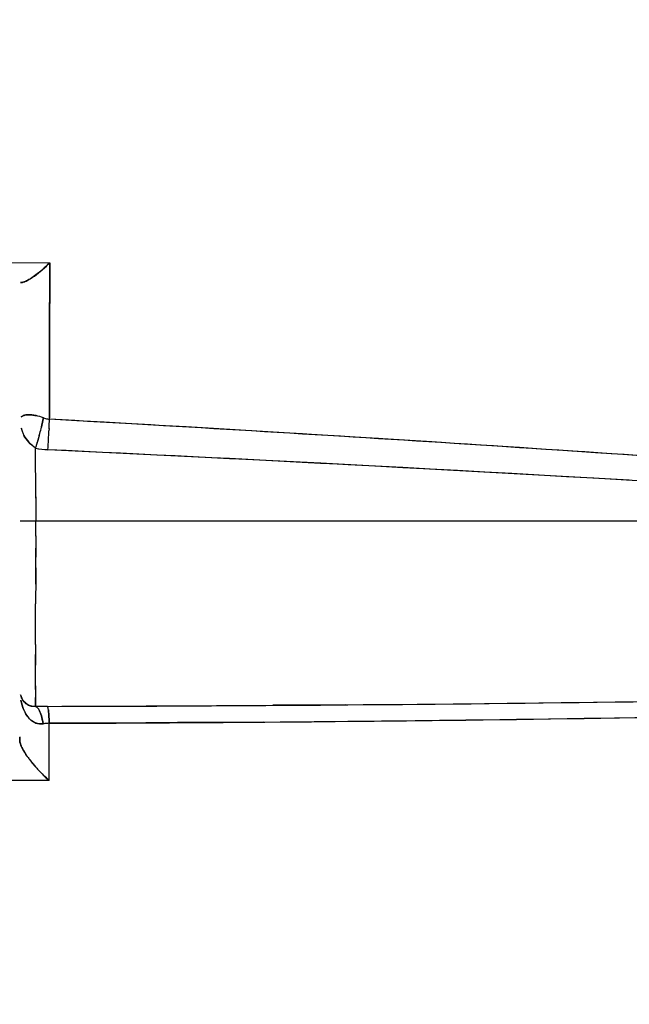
# Model space of a CAD drawing. Header units: millimetres. Extents: x 4086 to 10416, y 123 to 1549.
# Tile 26 of 256: x 6748.24 to 6753.17, y 762.54 to 770.51. Entities that reach past the tile are written whole.
import ezdxf

# ---------------------------------------------------------------- set-up
doc = ezdxf.new("R2010")
doc.units = ezdxf.units.MM
doc.layers.add('外形图', color=7, linetype='Continuous')
doc.layers.add('尺寸标注', color=7, linetype='Continuous')
doc.styles.add('思源黑', font='SourceHanSansCN-Normal.ttf')
doc.dimstyles.new('尺寸标注_1_4比例中六', dxfattribs={"dimtxt": 10, "dimasz": 8, "dimexe": 2, "dimexo": 1.5, "dimgap": 1, "dimtad": 1, "dimdec": 1, "dimlfac": 4, "dimdsep": 46, "dimtxsty": '思源黑', "dimcen": 0.09, "dimadec": 0, "dimazin": 0, "dimtp": 0.01, "dimtm": 0.01, "dimtfac": 1, "dimtdec": 1, "dimtofl": 0, "dimtmove": 0, "dimatfit": 3, "dimfxl": 1, "dimtolj": 1, "dimarcsym": 0})

# ---------------------------------------------------------------- blocks, each defined once
blk = doc.blocks.new('*D633')
at = {"layer": 'Defpoints', "color": 0}
for p in [(6787.9611, 1067.7451), (6648.5282, 887.75), (6787.9611, 754.6585)]:
    blk.add_point(p, dxfattribs=at)
at = {"layer": '尺寸标注', "color": 0, "lineweight": -2}
for p, q in [((6648.5282, 889.25), (6648.5282, 1069.7451)), ((6787.9611, 756.1585), (6787.9611, 1069.7451)), ((6656.5282, 1067.7451), (6779.9611, 1067.7451))]:
    blk.add_line(p, q, dxfattribs=at)
at = {"layer": '尺寸标注', "color": 0}
for points in [[(6656.5282, 1069.0785), (6656.5282, 1066.4118), (6648.5282, 1067.7451)], [(6779.9611, 1066.4118), (6779.9611, 1069.0785), (6787.9611, 1067.7451)]]:
    blk.add_solid(points, dxfattribs=at)
at = {"layer": '尺寸标注', "color": 0, "insert": (6718.2446, 1073.9296), "char_height": 10, "attachment_point": 5, "style": '思源黑'}
blk.add_mtext('\\A1;557.3', dxfattribs=at)

msp = doc.modelspace()

# ---------------------------------------------------------------- linework, layer by layer
at = {"layer": '外形图', "color": 7, "linetype": 'Continuous'}
for p, q in [((6747.096, 768.5428), (6748.4829, 768.5413)), ((6748.4263, 768.4881), (6748.4237, 768.4859)), ((6748.4705, 768.5291), (6748.4695, 768.5282)), ((6748.3031, 768.3984), (6748.303, 768.3983)), ((6748.2566, 768.382), (6748.2453, 768.382)), ((6748.4812, 767.2752), (6748.4812, 767.2869)), ((6748.4778, 767.1989), (6748.4769, 767.1811)), ((6748.3694, 766.6443), (6748.3692, 767.0418)), ((6748.3694, 766.636), (6748.3694, 766.6476)), ((6748.3694, 766.6469), (6748.3694, 766.4494)), ((6755.7434, 766.4494), (6748.2442, 766.4494)), ((6748.3694, 766.33), (6748.3694, 766.4494)), ((6748.3694, 766.3307), (6748.3694, 766.1578)), ((6748.3694, 766.1574), (6748.3694, 766.2321)), ((6748.3693, 765.9845), (6748.3694, 766.1582)), ((6748.3693, 766.073), (6748.3693, 765.9398)), ((6748.3693, 765.9408), (6748.3692, 765.8365)), ((6748.3693, 765.9395), (6748.3693, 765.9845)), ((6748.3692, 765.8682), (6748.3691, 765.7814)), ((6748.3689, 765.5829), (6748.3691, 765.7816)), ((6748.3688, 765.4523), (6748.3689, 765.5836)), ((6748.3688, 765.4523), (6748.3684, 765.2858)), ((6748.3684, 765.2852), (6748.3686, 765.3713)), ((6748.3682, 765.1932), (6748.3684, 765.2861)), ((6748.3679, 765.0881), (6748.3682, 765.1935)), ((6748.3678, 765.0681), (6748.3676, 765.0223)), ((6748.368, 765.1177), (6748.3678, 765.0681)), ((6748.2516, 765.0333), (6748.2477, 765.0461)), ((6748.2535, 765.0279), (6748.2491, 765.0413)), ((6748.2844, 764.9809), (6748.2745, 764.9914)), ((6748.286, 764.9794), (6748.2764, 764.9892)), ((6748.2864, 764.979), (6748.2769, 764.9885)), ((6748.3676, 765.0223), (6748.3676, 765.017)), ((6748.3108, 764.9628), (6748.2977, 764.9703)), ((6748.3284, 764.956), (6748.3108, 764.9628)), ((6748.3324, 764.9549), (6748.3128, 764.9618)), ((6748.3328, 764.9547), (6748.3669, 764.9511)), ((6748.3371, 764.9537), (6748.3669, 764.9511)), ((6748.3671, 764.9583), (6748.367, 764.9527)), ((6750.8729, 764.9648), (6750.2877, 764.9606)), ((6748.4781, 764.3514), (6748.4785, 764.8151)), ((6749.2594, 764.8188), (6748.4785, 764.8151)), ((6749.5162, 764.8203), (6749.2594, 764.8188)), ((6750.211, 764.8253), (6749.5162, 764.8203)), ((6748.2408, 764.705), (6748.241, 764.6758)), ((6748.241, 764.6763), (6748.241, 764.6682)), ((6748.4782, 764.3513), (6747.0911, 764.3518))]:
    msp.add_line(p, q, dxfattribs=at)
for points in [[(6748.2764, 764.9892), (6748.2684, 764.9995), (6748.2617, 765.0104), (6748.256, 765.022), (6748.2514, 765.0339)], [(6748.2769, 764.9885), (6748.269, 764.9987), (6748.2621, 765.0096), (6748.2563, 765.0212), (6748.2516, 765.0333)], [(6748.2745, 764.9914), (6748.2663, 765.0027), (6748.2593, 765.015), (6748.2535, 765.0279)], [(6748.3108, 764.9628), (6748.2964, 764.9711), (6748.2844, 764.9809)], [(6748.3128, 764.9618), (6748.2979, 764.9701), (6748.286, 764.9794)]]:
    msp.add_lwpolyline(points, dxfattribs=at)
for centre, radius, start, end in [((6747.7065, 769.2968), 1.0826, 310.41535, 311.67047), ((6747.7164, 769.2854), 1.0675, 310.4063, 311.49814), ((6746.9828, 770.0748), 2.1454, 313.86971, 314.36863), ((6746.9744, 770.0832), 2.1571, 313.91086, 314.37223), ((6747.8775, 769.1181), 0.8362, 315.20655, 316.39879), ((6746.9334, 770.1238), 2.2148, 314.11261, 314.39651), ((6748.2326, 768.5069), 0.1285, 289.07298, 292.00075), ((6748.3036, 767.2124), 0.0979, 102.40734, 105.97828), ((6748.3036, 767.2122), 0.098, 102.38404, 105.94962), ((6748.294, 766.9319), 0.3807, 68.7913, 78.25769), ((6748.2951, 766.9359), 0.3766, 68.7137, 78.18999), ((6748.294, 766.9316), 0.381, 68.79547, 78.15306), ((6748.4991, 767.4579), 0.1838, 248.51178, 253.94652), ((6748.4982, 767.4557), 0.1815, 248.52886, 254.03173), ((6748.5076, 767.2668), 0.2633, 193.52044, 201.47044), ((6748.5074, 767.2671), 0.2631, 194.12872, 201.53352), ((6746.3838, 767.6847), 2.0867, 345.45119, 346.89056), ((6746.4304, 767.6726), 2.0385, 345.44922, 346.89385), ((6748.4964, 767.4494), 0.1749, 254.022, 259.55609), ((6748.4958, 767.4464), 0.1719, 253.9552, 259.58818), ((6748.4946, 767.44), 0.1653, 259.59829, 265.36081), ((6748.4945, 767.4391), 0.1644, 259.54755, 265.3409), ((6740.4762, 767.5954), 8.0114, 357.15672, 357.70994), ((6740.4971, 767.5945), 7.9904, 357.16238, 357.71013), ((6724.1363, 333.6562), 434.3019, 86.353887, 86.786586), ((6724.7695, 344.0676), 423.8714, 86.349813, 86.79316), ((6728.9277, 412.9944), 354.82, 85.697737, 86.840934), ((6748.5107, 767.2685), 0.2668, 201.56228, 207.66094), ((6748.4993, 767.2635), 0.2543, 201.46843, 207.86297), ((6746.3772, 767.6815), 2.0922, 342.19878, 344.58152), ((6746.3448, 767.6911), 2.126, 342.60139, 344.58237), ((6746.2418, 767.7217), 2.2334, 344.50996, 345.44682), ((6746.2117, 767.7289), 2.2643, 344.55556, 345.46064), ((6737.4332, 767.7425), 11.0579, 356.72973, 357.08993), ((6737.45, 767.7417), 11.0411, 356.73814, 357.09011), ((6746.6133, 767.6078), 1.8449, 342.13611, 342.57892), ((6737.8259, 767.7172), 10.6644, 356.29497, 356.75462), ((6737.8462, 767.7159), 10.6441, 356.29479, 356.74621), ((6730.9927, 441.1545), 326.5852, 86.057849, 86.354994), ((6729.8188, 423.2063), 344.5717, 86.068296, 86.34993), ((6748.4947, 767.5786), 0.5512, 256.84375, 267.2322), ((6725.6506, 287.6117), 479.959, 86.712956, 87.275113), ((6726.6758, 307.1046), 460.4394, 86.701228, 87.287216), ((6728.57, 344.1883), 423.3077, 86.348084, 87.305751), ((6728.62, 345.0703), 422.4242, 86.347238, 87.306908), ((6747.6745, 1157.657), 392.7059, 270.11545, 271.1463), ((6747.6748, 1157.6526), 392.7015, 270.1154, 271.146262), ((6748.2518, 1120.2812), 355.3261, 270.422652, 271.173788), ((6748.3157, 1115.6956), 350.7401, 270.417753, 271.178711), ((6748.54, 765.0377), 0.2899, 203.30597, 208.04975), ((6748.5404, 765.0378), 0.2903, 203.40876, 208.03172), ((6748.3583, 765.0618), 0.1099, 238.96334, 244.28825), ((6748.36, 765.0638), 0.1124, 244.03327, 252.27043), ((6748.3614, 765.068), 0.1169, 252.23705, 255.82235), ((6748.1696, 764.9578), 0.1974, 358.24892, 358.50671), ((6748.2099, 764.9567), 0.1572, 357.96679, 358.53845), ((6748.2462, 764.9555), 0.1208, 357.9284, 358.25082), ((6748.5308, 751.5074), 13.4447, 90.55849, 90.69831), ((6748.5046, 754.1855), 10.7665, 90.38324, 90.55831), ((6748.4934, 755.8594), 9.0926, 90.17416, 90.38309), ((6746.9786, 1268.8954), 503.9457, 270.169088, 270.376233), ((6746.9887, 1266.5321), 501.5823, 270.168727, 270.376848), ((6748.1375, 764.8852), 0.3366, 6.69749, 7.96097), ((6748.1363, 764.885), 0.3378, 6.69904, 7.93766), ((6747.6428, 1092.871), 328.0563, 270.282343, 271.353598), ((6747.6727, 1092.1184), 327.3033, 270.322729, 271.312463), ((6748.493, 764.3818), 0.4336, 94.63625, 98.47522), ((6748.4927, 764.3826), 0.4327, 94.60904, 98.45588), ((6748.4918, 764.3956), 0.4196, 91.81085, 94.6247), ((6748.4917, 764.3961), 0.4192, 91.81031, 94.62732), ((6747.0517, 1155.1633), 390.3509, 270.209429, 270.463726), ((6747.077, 1149.9386), 385.1261, 270.208509, 270.362898), ((6747.7707, 1088.8656), 324.0495, 270.431467, 271.204061), ((6747.8009, 1088.1755), 323.3592, 270.427035, 271.201281), ((6748.7853, 764.8918), 0.5941, 211.04429, 212.92199), ((6748.7993, 764.9007), 0.6107, 211.53274, 212.91569), ((6748.8792, 764.9525), 0.7059, 212.91373, 214.73338), ((6748.8801, 764.9531), 0.707, 212.92103, 214.73793), ((6748.9733, 765.0178), 0.8205, 214.74276, 216.96856), ((6748.973, 765.0176), 0.8201, 214.74753, 216.96371), ((6749.0123, 765.0458), 0.8684, 214.7928, 216.88592), ((6749.1271, 765.1327), 1.0125, 216.92475, 221.38784), ((6749.0536, 765.078), 0.9208, 216.94935, 218.51931), ((6749.0534, 765.0778), 0.9205, 216.94889, 218.5197), ((6749.0489, 765.0744), 0.915, 216.94913, 218.19637), ((6749.1744, 765.1749), 1.0756, 218.26851, 221.40909), ((6749.1824, 765.1819), 1.0863, 218.57681, 221.40584), ((6749.1822, 765.1817), 1.086, 218.57732, 221.40686), ((6749.1962, 765.1922), 1.1036, 221.33421, 223.06204), ((6749.4118, 765.3828), 1.3913, 221.36221, 222.73283), ((6749.4116, 765.3825), 1.3909, 221.36122, 222.73141), ((6749.4098, 765.3806), 1.3883, 221.35269, 222.71773)]:
    msp.add_arc(centre, radius, start, end, dxfattribs=at)
for points, knots in [([(6748.4263, 768.4881), (6748.4154, 768.4784), (6748.3768, 768.4453), (6748.3351, 768.4154), (6748.3031, 768.3984)], [0, 0, 0, 0, 1801.377021, 6280.805454, 6280.805454, 6280.805454, 6280.805454]), ([(6748.3051, 768.3991), (6748.3177, 768.4057), (6748.3774, 768.4431), (6748.4314, 768.4891), (6748.4709, 768.529)], [0, 0, 0, 0, 1271.716073, 6280.747201, 6280.747201, 6280.747201, 6280.747201]), ([(6748.4812, 767.2869), (6748.4813, 767.3948), (6748.4819, 767.813), (6748.4825, 768.2311), (6748.483, 768.5414)], [0, 0, 0, 0, 1617.838857, 6272.459512, 6272.459512, 6272.459512, 6272.459512]), ([(6748.4812, 767.2869), (6748.4813, 767.3948), (6748.4819, 767.8129), (6748.4825, 768.2311), (6748.483, 768.5414)], [0, 0, 0, 0, 1617.838651, 6272.459503, 6272.459503, 6272.459503, 6272.459503]), ([(6748.4812, 767.2869), (6748.4813, 767.3948), (6748.4819, 767.813), (6748.4825, 768.2311), (6748.483, 768.5414)], [0, 0, 0, 0, 1617.839258, 6272.459547, 6272.459547, 6272.459547, 6272.459547]), ([(6748.4831, 768.5414), (6748.4829, 768.4403), (6748.4822, 768.0221), (6748.4816, 767.6039), (6748.4812, 767.2869)], [0, 0, 0, 0, 1519.138603, 6279.777186, 6279.777186, 6279.777186, 6279.777186]), ([(6748.3031, 768.3984), (6748.298, 768.3956), (6748.2883, 768.3908), (6748.2783, 768.3867), (6748.2736, 768.3851)], [0, 0, 0, 0, 3392.773582, 6281.963596, 6281.963596, 6281.963596, 6281.963596]), ([(6748.303, 768.3983), (6748.2992, 768.3963), (6748.2918, 768.3926), (6748.2843, 768.3892), (6748.2807, 768.3877)], [0, 0, 0, 0, 3313.451673, 6281.841054, 6281.841054, 6281.841054, 6281.841054]), ([(6748.303, 768.3983), (6748.2992, 768.3963), (6748.2918, 768.3926), (6748.2843, 768.3892), (6748.2807, 768.3877)], [0, 0, 0, 0, 3313.349072, 6281.841138, 6281.841138, 6281.841138, 6281.841138]), ([(6748.2453, 768.382), (6748.2458, 768.3825), (6748.252, 768.3804), (6748.2567, 768.3821), (6748.2614, 768.3822)], [0, 0, 0, 0, 810.308103, 6282.647137, 6282.647137, 6282.647137, 6282.647137]), ([(6748.2746, 768.3854), (6748.2714, 768.3843), (6748.2655, 768.3826), (6748.2594, 768.3817), (6748.2566, 768.3817)], [0, 0, 0, 0, 3437.630161, 6282.355316, 6282.355316, 6282.355316, 6282.355316]), ([(6748.2736, 768.3851), (6748.2706, 768.3841), (6748.265, 768.3825), (6748.2593, 768.3817), (6748.2566, 768.3817)], [0, 0, 0, 0, 3425.985447, 6282.359009, 6282.359009, 6282.359009, 6282.359009]), ([(6748.2736, 768.3851), (6748.2706, 768.3841), (6748.265, 768.3825), (6748.2593, 768.3818), (6748.2566, 768.3817)], [0, 0, 0, 0, 3425.802959, 6282.359025, 6282.359025, 6282.359025, 6282.359025]), ([(6748.2807, 768.3877), (6748.2795, 768.3872), (6748.2772, 768.3863), (6748.2748, 768.3855), (6748.2736, 768.3851)], [0, 0, 0, 0, 3220.688025, 6282.032053, 6282.032053, 6282.032053, 6282.032053]), ([(6748.2766, 767.3065), (6748.2718, 767.3051), (6748.2632, 767.3019), (6748.2556, 767.2966), (6748.2527, 767.2937)], [0, 0, 0, 0, 3481.209121, 6271.271806, 6271.271806, 6271.271806, 6271.271806]), ([(6748.2528, 767.2937), (6748.2556, 767.2966), (6748.2632, 767.3018), (6748.2718, 767.3051), (6748.2766, 767.3065)], [0, 0, 0, 0, 2789.833376, 6271.203823, 6271.203823, 6271.203823, 6271.203823]), ([(6748.3169, 767.311), (6748.3106, 767.3111), (6748.2991, 767.3107), (6748.2877, 767.3091), (6748.2826, 767.3079)], [0, 0, 0, 0, 3431.690815, 6270.513759, 6270.513759, 6270.513759, 6270.513759]), ([(6748.2826, 767.308), (6748.2876, 767.3091), (6748.2991, 767.3107), (6748.3106, 767.3111), (6748.3169, 767.311)], [0, 0, 0, 0, 2838.330476, 6270.470789, 6270.470789, 6270.470789, 6270.470789]), ([(6748.3395, 767.3097), (6748.3356, 767.3101), (6748.3281, 767.3107), (6748.3205, 767.311), (6748.3169, 767.311)], [0, 0, 0, 0, 3268.266607, 6269.718746, 6269.718746, 6269.718746, 6269.718746]), ([(6748.3169, 767.311), (6748.3205, 767.311), (6748.3281, 767.3107), (6748.3356, 767.3101), (6748.3395, 767.3097)], [0, 0, 0, 0, 3001.156593, 6269.709245, 6269.709245, 6269.709245, 6269.709245]), ([(6748.3722, 767.3045), (6748.3666, 767.3057), (6748.3557, 767.3077), (6748.3448, 767.3092), (6748.3395, 767.3097)], [0, 0, 0, 0, 3273.888924, 6269.051909, 6269.051909, 6269.051909, 6269.051909]), ([(6748.3395, 767.3097), (6748.3448, 767.3092), (6748.3557, 767.3077), (6748.3665, 767.3058), (6748.3721, 767.3046)], [0, 0, 0, 0, 2997.326667, 6269.047628, 6269.047628, 6269.047628, 6269.047628]), ([(6748.3016, 764.9677), (6748.296, 764.971), (6748.2857, 764.9786), (6748.277, 764.988), (6748.2732, 764.9927)], [0, 0, 0, 0, 3228.434712, 6247.009509, 6247.009509, 6247.009509, 6247.009509]), ([(6748.2823, 764.9816), (6748.2852, 764.979), (6748.2915, 764.974), (6748.2982, 764.9698), (6748.3016, 764.9678)], [0, 0, 0, 0, 3116.987001, 6246.803083, 6246.803083, 6246.803083, 6246.803083]), ([(6748.3669, 764.9511), (6748.367, 764.9538), (6748.3674, 764.9776), (6748.3675, 765.0013), (6748.3676, 765.0224)], [0, 0, 0, 0, 705.378729, 6244.813394, 6244.813394, 6244.813394, 6244.813394]), ([(6748.367, 764.9527), (6748.367, 764.9555), (6748.3674, 764.9769), (6748.3675, 764.9983), (6748.3676, 765.017)], [0, 0, 0, 0, 817.521672, 6244.818159, 6244.818159, 6244.818159, 6244.818159]), ([(6748.3676, 765.0171), (6748.3675, 765.0105), (6748.3674, 764.9909), (6748.3673, 764.9713), (6748.3671, 764.9583)], [0, 0, 0, 0, 2100.657506, 6245.292572, 6245.292572, 6245.292572, 6245.292572]), ([(6748.3108, 764.9627), (6748.3149, 764.9607), (6748.3235, 764.9571), (6748.3325, 764.9547), (6748.3371, 764.9537)], [0, 0, 0, 0, 3093.540462, 6245.850907, 6245.850907, 6245.850907, 6245.850907]), ([(6748.3669, 764.9511), (6748.367, 764.9526), (6748.3671, 764.9564), (6748.3671, 764.9602), (6748.3671, 764.9626)], [0, 0, 0, 0, 2388.467786, 6244.641013, 6244.641013, 6244.641013, 6244.641013]), ([(6748.3671, 764.9625), (6748.3671, 764.9602), (6748.3671, 764.9564), (6748.367, 764.9526), (6748.3669, 764.9511)], [0, 0, 0, 0, 3855.88843, 6244.694885, 6244.694885, 6244.694885, 6244.694885]), ([(6748.392, 764.9308), (6748.3884, 764.936), (6748.3815, 764.9446), (6748.3715, 764.9504), (6748.3669, 764.9511)], [0, 0, 0, 0, 3598.262422, 6244.324478, 6244.324478, 6244.324478, 6244.324478]), ([(6748.3669, 764.9511), (6748.3714, 764.9504), (6748.3814, 764.945), (6748.3882, 764.9364), (6748.3917, 764.9313)], [0, 0, 0, 0, 2644.390715, 6244.347509, 6244.347509, 6244.347509, 6244.347509]), ([(6748.3917, 764.9313), (6748.394, 764.9279), (6748.3983, 764.9205), (6748.402, 764.9127), (6748.4038, 764.9085)], [0, 0, 0, 0, 2919.424451, 6243.641578, 6243.641578, 6243.641578, 6243.641578]), ([(6748.4038, 764.9085), (6748.402, 764.9126), (6748.3984, 764.9202), (6748.3942, 764.9275), (6748.392, 764.9308)], [0, 0, 0, 0, 3321.555171, 6243.578338, 6243.578338, 6243.578338, 6243.578338]), ([(6748.4134, 764.8818), (6748.412, 764.8865), (6748.409, 764.8955), (6748.4056, 764.9043), (6748.4038, 764.9085)], [0, 0, 0, 0, 3252.505433, 6243.069592, 6243.069592, 6243.069592, 6243.069592]), ([(6748.4038, 764.9085), (6748.4055, 764.9045), (6748.4088, 764.8961), (6748.4117, 764.8876), (6748.4131, 764.8831)], [0, 0, 0, 0, 2998.642715, 6243.143591, 6243.143591, 6243.143591, 6243.143591]), ([(6748.4708, 764.9317), (6748.4702, 764.9363), (6748.4688, 764.9429), (6748.4674, 764.9503), (6748.4658, 764.9519)], [0, 0, 0, 0, 4217.803213, 6242.070762, 6242.070762, 6242.070762, 6242.070762]), ([(6748.4752, 764.8843), (6748.4747, 764.8916), (6748.4738, 764.905), (6748.4725, 764.9184), (6748.4718, 764.9244)], [0, 0, 0, 0, 3432.701169, 6241.608706, 6241.608706, 6241.608706, 6241.608706]), ([(6748.4718, 764.9244), (6748.4725, 764.9184), (6748.4738, 764.905), (6748.4747, 764.8916), (6748.4752, 764.8843)], [0, 0, 0, 0, 2808.9599, 6241.703703, 6241.703703, 6241.703703, 6241.703703]), ([(6748.3367, 764.8367), (6748.3326, 764.8399), (6748.3247, 764.8466), (6748.3176, 764.854), (6748.3141, 764.8579)], [0, 0, 0, 0, 3118.19959, 6244.674672, 6244.674672, 6244.674672, 6244.674672]), ([(6748.3149, 764.857), (6748.3183, 764.8533), (6748.3252, 764.8462), (6748.3328, 764.8398), (6748.3367, 764.8367)], [0, 0, 0, 0, 3125.601213, 6244.711148, 6244.711148, 6244.711148, 6244.711148]), ([(6748.3683, 764.8182), (6748.3626, 764.8205), (6748.3516, 764.826), (6748.3415, 764.8329), (6748.3367, 764.8367)], [0, 0, 0, 0, 3120.205334, 6243.834845, 6243.834845, 6243.834845, 6243.834845]), ([(6748.3367, 764.8367), (6748.3418, 764.8327), (6748.3527, 764.8254), (6748.3645, 764.8196), (6748.3706, 764.8173)], [0, 0, 0, 0, 3121.727113, 6243.862966, 6243.862966, 6243.862966, 6243.862966]), ([(6748.241, 764.6769), (6748.241, 764.6829), (6748.2405, 764.6918), (6748.2413, 764.7008), (6748.2408, 764.7036)], [0, 0, 0, 0, 4226.748172, 6245.207885, 6245.207885, 6245.207885, 6245.207885]), ([(6748.241, 764.676), (6748.2411, 764.6719), (6748.2421, 764.6631), (6748.2443, 764.6546), (6748.2456, 764.6501)], [0, 0, 0, 0, 2887.886289, 6244.907129, 6244.907129, 6244.907129, 6244.907129]), ([(6748.241, 764.676), (6748.2411, 764.6719), (6748.2421, 764.6631), (6748.2443, 764.6546), (6748.2456, 764.6501)], [0, 0, 0, 0, 2887.935535, 6244.907047, 6244.907047, 6244.907047, 6244.907047]), ([(6748.2456, 764.6503), (6748.2465, 764.6471), (6748.2487, 764.6406), (6748.2513, 764.6341), (6748.2527, 764.6308)], [0, 0, 0, 0, 3014.000794, 6244.489833, 6244.489833, 6244.489833, 6244.489833]), ([(6748.2527, 764.6308), (6748.2544, 764.6267), (6748.2583, 764.6182), (6748.2625, 764.61), (6748.2647, 764.6058)], [0, 0, 0, 0, 3028.583959, 6244.07107, 6244.07107, 6244.07107, 6244.07107]), ([(6748.2527, 764.6307), (6748.2544, 764.6266), (6748.2582, 764.6182), (6748.2624, 764.6101), (6748.2646, 764.6059)], [0, 0, 0, 0, 3029.045599, 6244.070073, 6244.070073, 6244.070073, 6244.070073]), ([(6748.2527, 764.6307), (6748.2544, 764.6266), (6748.2582, 764.6182), (6748.2624, 764.6101), (6748.2646, 764.6059)], [0, 0, 0, 0, 3029.10744, 6244.069976, 6244.069976, 6244.069976, 6244.069976]), ([(6748.2647, 764.6058), (6748.2631, 764.6089), (6748.2599, 764.615), (6748.257, 764.6213), (6748.2556, 764.6244)], [0, 0, 0, 0, 3181.137271, 6243.902827, 6243.902827, 6243.902827, 6243.902827]), ([(6748.2646, 764.6059), (6748.2668, 764.6018), (6748.2714, 764.5935), (6748.2763, 764.5854), (6748.2788, 764.5813)], [0, 0, 0, 0, 3062.343073, 6243.499555, 6243.499555, 6243.499555, 6243.499555]), ([(6748.2647, 764.6058), (6748.2665, 764.6024), (6748.2703, 764.5955), (6748.2742, 764.5888), (6748.2763, 764.5854)], [0, 0, 0, 0, 3071.059375, 6243.517299, 6243.517299, 6243.517299, 6243.517299])]:
    msp.add_open_spline(points, degree=3, knots=knots, dxfattribs=at)
for points in [[(6748.4751, 768.5336), (6748.4591, 768.5181), (6748.4429, 768.5029), (6748.4263, 768.4881)], [(6748.2566, 768.382), (6748.2737, 768.3832), (6748.2899, 768.3912), (6748.3051, 768.3991)], [(6748.4158, 767.2104), (6748.4217, 767.2358), (6748.4272, 767.2612), (6748.4318, 767.2869)], [(6748.4318, 767.2869), (6748.4273, 767.2616), (6748.4219, 767.2364), (6748.4161, 767.2114)], [(6748.3134, 767.0898), (6748.2982, 767.1063), (6748.2849, 767.1248), (6748.2744, 767.1447)], [(6748.2744, 767.1447), (6748.2847, 767.125), (6748.2977, 767.1064), (6748.313, 767.0903)], [(6748.3692, 767.0418), (6748.349, 767.056), (6748.3297, 767.072), (6748.313, 767.0903)], [(6748.313, 767.0903), (6748.33, 767.0723), (6748.3494, 767.0567), (6748.3692, 767.0418)], [(6748.3692, 767.0418), (6748.4012, 767.0344), (6748.4348, 767.0269), (6748.4672, 767.0324)], [(6748.3692, 767.0418), (6748.4012, 767.0344), (6748.4348, 767.0269), (6748.4672, 767.0324)], [(6748.3692, 767.0418), (6748.4012, 767.0344), (6748.4348, 767.0269), (6748.4672, 767.0324)], [(6748.2503, 765.001), (6748.2554, 764.9742), (6748.2631, 764.9476), (6748.274, 764.9225)], [(6748.2737, 764.923), (6748.263, 764.9479), (6748.2554, 764.9743), (6748.2503, 765.0009)], [(6748.272, 764.9942), (6748.2823, 764.9811), (6748.2958, 764.97), (6748.3108, 764.9627)], [(6748.3141, 764.8579), (6748.3024, 764.871), (6748.2924, 764.8859), (6748.2841, 764.9014)], [(6748.2841, 764.9014), (6748.2926, 764.8855), (6748.3028, 764.8703), (6748.3149, 764.857)], [(6748.3669, 764.9511), (6748.3478, 764.9504), (6748.3279, 764.9545), (6748.3106, 764.9628)], [(6748.4658, 764.9519), (6748.4336, 764.9518), (6748.4013, 764.9517), (6748.3691, 764.951)], [(6748.4658, 764.9519), (6748.4336, 764.9518), (6748.4013, 764.9517), (6748.3691, 764.951)], [(6748.4658, 764.9519), (6748.4336, 764.9518), (6748.4013, 764.9517), (6748.3691, 764.951)], [(6748.4291, 764.8106), (6748.4089, 764.8077), (6748.3872, 764.8106), (6748.3683, 764.8182)], [(6748.3706, 764.8173), (6748.3889, 764.8102), (6748.4097, 764.8075), (6748.4291, 764.8106)], [(6748.4131, 764.8831), (6748.4205, 764.8595), (6748.4254, 764.8351), (6748.4291, 764.8106)], [(6748.4291, 764.8106), (6748.4254, 764.8348), (6748.4205, 764.859), (6748.4133, 764.8824)], [(6748.4785, 764.8151), (6748.4777, 764.8381), (6748.4767, 764.8612), (6748.4752, 764.8843)], [(6748.4752, 764.8843), (6748.4767, 764.8612), (6748.4777, 764.8382), (6748.4785, 764.8151)], [(6748.2556, 764.6244), (6748.2481, 764.6409), (6748.241, 764.6587), (6748.241, 764.6769)], [(6748.2992, 764.5502), (6748.2867, 764.5681), (6748.275, 764.5865), (6748.2647, 764.6058)], [(6748.3898, 764.4388), (6748.4179, 764.4084), (6748.4471, 764.3788), (6748.4782, 764.3513)], [(6748.3899, 764.4387), (6748.418, 764.4083), (6748.4471, 764.3788), (6748.4782, 764.3513)], [(6748.3899, 764.4387), (6748.418, 764.4083), (6748.4471, 764.3788), (6748.4782, 764.3513)], [(6748.4781, 764.3514), (6748.4479, 764.3797), (6748.4181, 764.4085), (6748.3899, 764.4387)]]:
    msp.add_open_spline(points, degree=3, dxfattribs=at)

# ---------------------------------------------------------------- dimensions: what is measured, and where the dimension line sits
at = {"layer": '尺寸标注', "color": 7}
dim = msp.add_linear_dim(base=(6787.9611, 1067.7451), p1=(6648.5282, 887.75), p2=(6787.9611, 754.6585), text='557.3', dimstyle='尺寸标注_1_4比例中六', dxfattribs=at)
dim.commit()
dim.dimension.update_dxf_attribs({"geometry": '*D633', "text_midpoint": (6718.2446, 1073.9296)})

doc.saveas('drawing.dxf')
